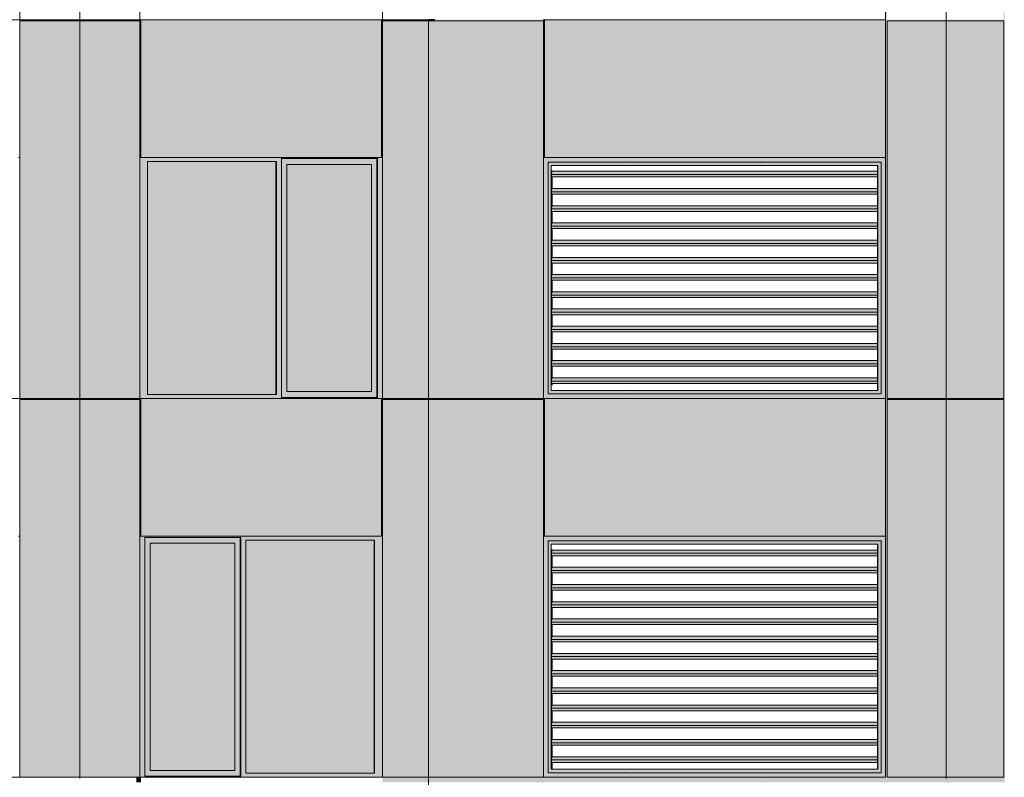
# Model space of a CAD drawing. Header units: millimetres. Extents: x 1036 to 193412, y -5275 to 5839817.
# Tile 65 of 104: x 73366 to 81946, y 61403 to 68003. Entities that reach past the tile are written whole.
import ezdxf

# ---------------------------------------------------------------- set-up
doc = ezdxf.new("R2010")
doc.units = ezdxf.units.MM
doc.layers.add('большой_dwg', color=7, linetype='Continuous', lineweight=9, true_color=0x767676)
doc.layers.add('Фасады_Рабочий Лист _2__3_АР-Стены_внешние__АР_Ном__пера__214', color=7, linetype='Continuous', lineweight=9, true_color=0xcccccc)
doc.layers.add('Фасады_Рабочий Лист _2__3_0', color=7, linetype='Continuous', lineweight=9)
doc.layers.add('Фасады_Рабочий Лист _2__3_0_Ном__пера__120', color=7, linetype='Continuous', lineweight=9)

# ---------------------------------------------------------------- blocks, each defined once
blk = doc.blocks.new('большой_dwg-21587658-Схема расположения расчетных фрагментов фасада корпуса 1')
at = {"layer": 'Фасады_Рабочий Лист _2__3_0', "true_color": 0xf9f9f9}
for points in [[(81949, 66803.3), (81949, 91058.3), (81940.5, 91058.3), (81940.5, 66803.3)], [(80911.3, 67993.8), (80917.3, 68003.8), (80924.7, 68003.8), (80924.7, 74593.8), (80911.3, 74593.8), (80911.3, 68003.3)], [(74053.7, 67993.3), (74381.9, 67993.3), (74381.9, 68003.3), (73889.8, 68003.3), (73889.8, 67993.3), (73900.4, 67993.3)], [(74412.2, 66803.3), (74412.2, 68003.3), (74381.9, 68003.3), (74381.9, 67993.3), (74412.2, 67993.3), (74412.2, 67386.4)], [(76519.8, 67993.3), (76979.7, 67993.8), (76979.7, 68003.3), (76519.8, 68003.3)], [(80911.3, 61403.3), (80924.7, 61403.3), (80924.7, 67993.8), (80911.3, 67993.8), (80911.3, 61970.9)], [(81429, 67993.8), (81429, 68003.8), (80917.3, 68003.8), (80917.3, 67993.8), (80924.7, 67993.8)], [(81429, 67993.8), (81940.4, 67993.8), (81940.4, 68003.8), (81429, 68003.8)], [(75599.1, 64738.3), (75599.1, 66768.3), (74481.4, 66768.3), (74481.4, 64738.3)], [(81949, 61403.3), (81949, 66803.3), (81940.4, 66803.3), (81940.4, 61403.3)], [(76430.4, 64763.3), (76430.4, 66743.3), (75693.8, 66743.3), (75693.8, 64763.3)], [(74053.7, 64693.3), (74381.9, 64693.3), (74381.9, 64703.3), (73889.8, 64703.3), (73889.8, 64693.3), (73900.4, 64693.3)], [(74412.2, 63503.3), (74412.2, 64703.3), (74381.9, 64703.3), (74381.9, 64693.3), (74412.2, 64693.3), (74412.2, 63776.1)], [(76519.8, 64693.3), (76979.7, 64693.8), (76979.7, 64703.3), (76519.8, 64703.3)], [(81429, 64693.8), (81429, 64703.8), (80924.7, 64703.8), (80924.7, 64693.8)], [(81942.5, 64693.8), (81940.4, 64703.8), (81429, 64703.8), (81429.3, 64693.8), (81940.4, 64693.8)], [(75239.7, 61463.3), (75239.7, 63443.3), (74503.1, 63443.3), (74503.1, 61463.3)], [(75336.6, 61438.3), (76454.4, 61438.3), (76454.4, 63468.3), (75336.6, 63468.3), (75336.6, 61970.9)], [(74381.9, 61358.3), (74422, 61358.3), (74422, 61403.3), (74381.9, 61403.3)], [(76527.3, 61358.3), (76979.7, 61358.3), (76979.7, 61403.3), (76527.3, 61401), (76527.3, 61380.1)], [(80911.3, 61358.3), (80911.3, 61403.3), (76979.7, 61403.3), (76979.7, 61358.3), (80871.6, 61358.3)], [(80911.3, 61358.3), (81949, 61358.3), (81949, 61403.3), (80911.3, 61403.3)]]:
    blk.add_hatch(color=7, dxfattribs=at).paths.add_polyline_path(points)
at = {"layer": 'Фасады_Рабочий Лист _2__3_0', "true_color": 0xf8f8f8}
for points in [[(73889.8, 67993.3), (73889.7, 68003.3), (73366.4, 68003.3), (73366.4, 67993.3), (73889.7, 67993.3)], [(77936.1, 67993.8), (77930.6, 68003.8), (76979.7, 68003.8), (76979.7, 67993.8), (77930.2, 67993.8)], [(73889.8, 64693.3), (73889.7, 64703.3), (73366.4, 64703.3), (73366.4, 64693.3), (73889.7, 64693.3)], [(77936.1, 64693.8), (77930.6, 64703.8), (76979.7, 64703.8), (76979.7, 64693.8), (77930.2, 64693.8)]]:
    blk.add_hatch(color=7, dxfattribs=at).paths.add_polyline_path(points)
at = {"layer": 'Фасады_Рабочий Лист _2__3_0', "true_color": 0xeeeeee}
for points in [[(74414.6, 66803.3), (74422, 66803.3), (74420.4, 68003.3), (74414.6, 68003.3), (74414.6, 67386.4)], [(76527.3, 67419.9), (76527.3, 68003.3), (76519.8, 68003.3), (76519.8, 67419.9)], [(76527.3, 66803.3), (76527.3, 67993.3), (76519.8, 67993.3), (76519.8, 66803.3)], [(74414.6, 63503.3), (74422, 63503.3), (74420.4, 64703.3), (74414.6, 64703.3), (74414.6, 63776.1)], [(76527.3, 64119.9), (76527.3, 64703.3), (76519.8, 64703.3), (76519.8, 64119.9)], [(76519.8, 63503.3), (76527.3, 63503.3), (76527.3, 64693.3), (76519.8, 64693.3), (76519.8, 63776.1)]]:
    blk.add_hatch(color=7, dxfattribs=at).paths.add_polyline_path(points)
at = {"layer": 'Фасады_Рабочий Лист _2__3_0', "true_color": 0xededed}
for points in [[(75599.1, 66768.3), (75647.4, 66768.3), (75647.4, 66793.3), (76482.8, 66793.3), (76482.8, 66768.3), (76527.3, 66768.3), (76527.3, 66803.3), (74412.2, 66803.3), (74412.2, 66768.3), (74481.4, 66768.3)], [(74481.4, 64738.3), (74481.4, 66768.3), (74412.2, 66768.3), (74412.2, 64738.3)], [(75602.9, 64738.3), (75647.4, 64738.3), (75647.4, 66768.3), (75602.9, 66768.3), (75602.9, 64763.3)], [(75647.4, 66743.3), (76479.1, 66743.3), (76479.1, 66793.3), (75647.4, 66793.3)], [(76527.3, 64738.3), (76527.3, 66768.3), (76482.8, 66768.3), (76482.8, 64738.3)], [(75647.4, 64763.3), (75693.1, 64763.3), (75693.1, 66743.3), (75647.4, 66740.4), (75647.4, 64766.2)], [(76430.4, 64763.3), (76479.1, 64763.3), (76479.1, 66743.3), (76430.4, 66743.3), (76430.4, 65581.3)], [(77998.8, 66654.8), (80840.6, 66654.8), (80840.6, 66683.1), (78002.2, 66683.1), (78000.9, 66672)], [(78001.3, 66633.6), (80840.6, 66633.6), (80840.6, 66654.8), (77998.8, 66654.8), (78000.9, 66637.5)], [(77998.8, 66504.8), (80840.6, 66504.8), (80840.6, 66533.1), (78002.2, 66533.1), (78000.9, 66522)], [(78001.3, 66483.6), (80840.6, 66483.6), (80840.6, 66504.8), (77998.8, 66504.8), (78000.9, 66487.5)], [(77998.8, 66354.8), (80840.6, 66354.8), (80840.6, 66383.1), (78002.2, 66383.1), (78000.9, 66372)], [(78001.3, 66333.6), (80840.6, 66333.6), (80840.6, 66354.8), (77998.8, 66354.8), (78000.9, 66337.5)], [(77998.8, 66204.8), (80840.6, 66204.8), (80840.6, 66233.1), (78002.2, 66233.1), (78000.9, 66222)], [(78001.3, 66183.6), (80840.6, 66183.6), (80840.6, 66204.8), (77998.8, 66204.8), (78000.9, 66187.5)], [(77998.8, 66054.8), (80840.6, 66054.8), (80840.6, 66083.1), (78002.2, 66083.1), (78000.9, 66072)], [(78001.3, 66033.6), (80840.6, 66033.6), (80840.6, 66054.8), (77998.8, 66054.8), (78000.9, 66037.5)], [(77998.8, 65904.8), (80840.6, 65904.8), (80840.6, 65933.1), (78002.2, 65933.1), (78000.9, 65922)], [(78001.3, 65883.6), (80840.6, 65883.6), (80840.6, 65904.8), (77998.8, 65904.8), (78000.9, 65887.5)], [(77998.8, 65754.8), (80840.6, 65754.8), (80840.6, 65783.1), (78002.2, 65783.1), (78000.9, 65772)], [(78001.3, 65733.6), (80840.6, 65733.6), (80840.6, 65754.8), (77998.8, 65754.8), (78000.9, 65737.5)], [(77998.8, 65604.8), (80840.6, 65604.8), (80840.6, 65633.1), (78002.2, 65633.1), (78000.9, 65622)], [(78001.3, 65583.6), (80840.6, 65583.6), (80840.6, 65604.8), (77998.8, 65604.8), (78000.9, 65587.5)], [(77998.8, 65454.8), (80840.6, 65454.8), (80840.6, 65483.1), (78002.2, 65483.1), (78000.9, 65472)], [(78001.3, 65433.6), (80840.6, 65433.6), (80840.6, 65454.8), (77998.8, 65454.8), (78000.9, 65437.5)], [(77998.8, 65304.8), (80840.6, 65304.8), (80840.6, 65333.1), (78002.2, 65333.1), (78000.9, 65322)], [(78001.3, 65283.6), (80840.6, 65283.6), (80840.6, 65304.8), (77998.8, 65304.8), (78000.9, 65287.5)], [(77998.8, 65154.8), (80840.6, 65154.8), (80840.6, 65183.1), (78002.2, 65183.1), (78000.9, 65172)], [(78001.3, 65133.6), (80840.6, 65133.6), (80840.6, 65154.8), (77998.8, 65154.8), (78000.9, 65137.5)], [(77998.8, 65004.8), (80840.6, 65004.8), (80840.6, 65033.1), (78002.2, 65033.1), (78000.9, 65022)], [(78001.3, 64983.6), (80840.6, 64983.6), (80840.6, 65004.8), (77998.8, 65004.8), (78000.9, 64987.5)], [(77998.8, 64854.8), (80840.6, 64854.8), (80840.6, 64883.1), (78002.2, 64883.1), (78000.9, 64872)], [(78001.3, 64833.6), (80840.6, 64833.6), (80840.6, 64854.8), (77998.8, 64854.8), (78000.9, 64837.5)], [(75693.1, 64703.3), (76527.3, 64703.3), (76527.3, 64738.3), (76482.8, 64738.3), (76479.1, 64713.3), (75647.4, 64713.3), (75647.4, 64738.3), (74412.2, 64738.3), (74414.6, 64703.3), (75647.4, 64703.3)], [(75693.8, 64713.3), (76479.1, 64713.3), (76479.1, 64763.3), (75647.4, 64763.3), (75647.4, 64713.3)], [(74412.2, 63468.3), (74456.7, 63468.3), (74456.7, 63493.3), (75292.1, 63493.3), (75292.1, 63468.3), (76527.3, 63468.3), (76527.3, 63503.3), (74412.2, 63503.3), (74412.2, 63493.3)], [(74502.4, 63443.3), (75288.4, 63443.3), (75288.4, 63493.3), (74456.7, 63493.3), (74456.7, 63443.3)], [(74456.7, 61438.3), (74456.7, 63468.3), (74412.2, 63468.3), (74412.2, 61438.3)], [(74456.7, 61463.3), (74502.4, 61463.3), (74502.4, 63443.3), (74456.7, 63443.3), (74456.7, 61970.9)], [(75239.7, 61463.3), (75288.4, 61463.3), (75288.4, 63443.3), (75239.7, 63443.3), (75239.7, 61970.9)], [(75336.6, 61438.3), (75336.6, 63468.3), (75292.1, 63468.3), (75292.1, 61438.3)], [(76527.3, 61438.3), (76527.3, 63468.3), (76458.1, 63468.3), (76458.1, 61438.3)], [(77998.8, 63354.8), (80840.6, 63354.8), (80840.6, 63383.1), (78002.2, 63383.1), (78000.9, 63372)], [(78001.3, 63333.6), (80840.6, 63333.6), (80840.6, 63354.8), (77998.8, 63354.8), (78000.9, 63337.5)], [(77998.8, 63204.8), (80840.6, 63204.8), (80840.6, 63233.1), (78002.2, 63233.1), (78000.9, 63222)], [(78001.3, 63183.6), (80840.6, 63183.6), (80840.6, 63204.8), (77998.8, 63204.8), (78000.9, 63187.5)], [(77998.8, 63054.8), (80840.6, 63054.8), (80840.6, 63083.1), (78002.2, 63083.1), (78000.9, 63072)], [(78001.3, 63033.6), (80840.6, 63033.6), (80840.6, 63054.8), (77998.8, 63054.8), (78000.9, 63037.5)], [(77998.8, 62904.8), (80840.6, 62904.8), (80840.6, 62933.1), (78002.2, 62933.1), (78000.9, 62922)], [(78001.3, 62883.6), (80840.6, 62883.6), (80840.6, 62904.8), (77998.8, 62904.8), (78000.9, 62887.5)], [(77998.8, 62754.8), (80840.6, 62754.8), (80840.6, 62783.1), (78002.2, 62783.1), (78000.9, 62772)], [(78001.3, 62733.6), (80840.6, 62733.6), (80840.6, 62754.8), (77998.8, 62754.8), (78000.9, 62737.5)], [(77998.8, 62604.8), (80840.6, 62604.8), (80840.6, 62633.1), (78002.2, 62633.1), (78000.9, 62622)], [(78001.3, 62583.6), (80840.6, 62583.6), (80840.6, 62604.8), (77998.8, 62604.8), (78000.9, 62587.5)], [(77998.8, 62454.8), (80840.6, 62454.8), (80840.6, 62483.1), (78002.2, 62483.1), (78000.9, 62472)], [(78001.3, 62433.6), (80840.6, 62433.6), (80840.6, 62454.8), (77998.8, 62454.8), (78000.9, 62437.5)], [(77998.8, 62304.8), (80840.6, 62304.8), (80840.6, 62333.1), (78002.2, 62333.1), (78000.9, 62322)], [(78001.3, 62283.6), (80840.6, 62283.6), (80840.6, 62304.8), (77998.8, 62304.8), (78000.9, 62287.5)], [(77998.8, 62154.8), (80840.6, 62154.8), (80840.6, 62183.1), (78002.2, 62183.1), (78000.9, 62172)], [(78001.3, 62133.6), (80840.6, 62133.6), (80840.6, 62154.8), (77998.8, 62154.8), (78000.9, 62137.5)], [(77998.8, 62004.8), (80840.6, 62004.8), (80840.6, 62033.1), (78002.2, 62033.1), (78000.9, 62022)], [(78001.3, 61983.6), (80840.6, 61983.6), (80840.6, 62004.8), (77998.8, 62004.8), (78000.9, 61987.5)], [(77998.8, 61854.8), (80840.6, 61854.8), (80840.6, 61883.1), (78002.2, 61883.1), (78000.9, 61872)], [(78001.3, 61833.6), (80840.6, 61833.6), (80840.6, 61854.8), (77998.8, 61854.8), (78000.9, 61837.5)], [(77998.8, 61704.8), (80840.6, 61704.8), (80840.6, 61733.1), (78002.2, 61733.1), (78000.9, 61722)], [(78001.3, 61683.6), (80840.6, 61683.6), (80840.6, 61704.8), (77998.8, 61704.8), (78000.9, 61687.5)], [(77998.8, 61554.8), (80840.6, 61554.8), (80840.6, 61583.1), (78002.2, 61583.1), (78000.9, 61572)], [(78001.3, 61533.6), (80840.6, 61533.6), (80840.6, 61554.8), (77998.8, 61554.8), (78000.9, 61537.5)], [(75239, 61403.3), (76527.3, 61403.3), (76527.3, 61438.3), (75292.1, 61438.3), (75288.4, 61413.3), (74456.7, 61413.3), (74456.7, 61438.3), (74412.2, 61438.3), (74412.2, 61403.3), (74456.7, 61403.3)], [(75288.4, 61413.3), (75288.4, 61463.3), (74456.7, 61463.3), (74456.7, 61413.3), (75239.7, 61413.3)]]:
    blk.add_hatch(color=7, dxfattribs=at).paths.add_polyline_path(points)
at = {"layer": 'Фасады_Рабочий Лист _2__3_0', "true_color": 0xe6e6e4}
for points in [[(77971.1, 66763.3), (78681.7, 66763.3), (78681.7, 66803.3), (77930.2, 66803.3), (77969.9, 66763.3)], [(77930.2, 64703.3), (77969.9, 64743.3), (77969.9, 66763.3), (77930.2, 66803.3), (77930.2, 64743.3)], [(78682.9, 66733.3), (78681.7, 66763.3), (77971.1, 66763.3), (78000.9, 66733.3), (78681.7, 66733.3)], [(77971.1, 64743.3), (78000.9, 64773.3), (78000.9, 66733.3), (77971.1, 66763.3), (77971.1, 64773.3)], [(78682.9, 66763.3), (79873, 66763.3), (79873, 66803.3), (78681.7, 66803.3), (78681.7, 66763.3)], [(79874.2, 66733.3), (79873, 66763.3), (78682.9, 66763.3), (78682.9, 66733.3), (79873, 66733.3)], [(79873, 66763.3), (80871.6, 66763.3), (80911.3, 66803.3), (79873, 66803.3)], [(80843, 66733.3), (80871.6, 66762.1), (79874.2, 66762.1), (79874.2, 66733.3), (80254, 66733.3)], [(80871.6, 64744.5), (80871.6, 66762.1), (80843, 66733.3), (80843, 64773.3)], [(80911.3, 64703.3), (80911.3, 66803.3), (80871.6, 66762.1), (80871.6, 64743.3)], [(78681.7, 64703.3), (78681.7, 64743.3), (77969.9, 64743.3), (77930.2, 64703.3)], [(77971.1, 64743.3), (78682.9, 64743.3), (78681.7, 64773.3), (78000.9, 64773.3)], [(79873, 64703.3), (79873, 64743.3), (78681.7, 64743.3), (78682.9, 64703.3)], [(79874.2, 64743.3), (79873, 64773.3), (78682.9, 64773.3), (78682.9, 64743.3), (79873, 64743.3)], [(80911.3, 64703.3), (80871.6, 64743.3), (79873, 64743.3), (79874.2, 64703.3), (80871.6, 64703.3)], [(80843, 64743.3), (80870.5, 64744.5), (80841.8, 64773.3), (79874.2, 64773.3), (79874.2, 64743.3), (80254, 64743.3)], [(78681.7, 63463.3), (78681.7, 63503.3), (77930.2, 63503.3), (77971.1, 63463.3), (78665.6, 63463.3)], [(77930.2, 61403.3), (77969.9, 61443.3), (77969.9, 63463.3), (77930.2, 63503.3), (77930.2, 61443.3)], [(79873, 63463.3), (79873, 63503.3), (78681.7, 63503.3), (78682.9, 63463.3)], [(79873, 63463.3), (80871.6, 63463.3), (80911.3, 63503.3), (79873, 63503.3)], [(80911.3, 61403.3), (80911.3, 63503.3), (80871.6, 63462.1), (80871.6, 61443.3)], [(78681.7, 63433.3), (78682.9, 63433.3), (78681.7, 63463.3), (77971.1, 63463.3), (78000.9, 63433.3), (78665.6, 63433.3)], [(77971.1, 61443.3), (78000.9, 61473.3), (78000.9, 63433.3), (77971.1, 63463.3), (77971.1, 61473.3)], [(79874.2, 63433.3), (79873, 63463.3), (78682.9, 63463.3), (78682.9, 63433.3), (79873, 63433.3)], [(80843, 63433.3), (80871.6, 63462.1), (79874.2, 63462.1), (79874.2, 63433.3), (80254, 63433.3)], [(80871.6, 61444.5), (80871.6, 63462.1), (80843, 63433.3), (80843, 61473.3)], [(78681.7, 61403.3), (78681.7, 61443.3), (77969.9, 61443.3), (77930.2, 61403.3)], [(77971.1, 61443.3), (78682.9, 61443.3), (78681.7, 61473.3), (78000.9, 61473.3)], [(79873, 61403.3), (79873, 61443.3), (78681.7, 61443.3), (78682.9, 61403.3)], [(79873, 61443.3), (79874.2, 61443.3), (79873, 61473.3), (78682.9, 61473.3), (78682.9, 61443.3)], [(80911.3, 61403.3), (80871.6, 61443.3), (79873, 61443.3), (79874.2, 61403.3), (80871.6, 61403.3)], [(80843, 61443.3), (80870.5, 61444.5), (80841.8, 61473.3), (79874.2, 61473.3), (79874.2, 61443.3), (80254, 61443.3)]]:
    blk.add_hatch(color=254, dxfattribs=at).paths.add_polyline_path(points)
at = {"layer": 'Фасады_Рабочий Лист _2__3_0', "true_color": 0xededed}
h = blk.add_hatch(color=7, dxfattribs=at)
h.paths.add_polyline_path([(77998.5, 64818.3), (78005.1, 64833.6), (77998.8, 64854.8), (77998.6, 64833.6)])
h.paths.add_polyline_path([(77998.8, 64854.8), (78002.2, 64883.1), (78000.9, 64997.8), (77999.1, 64983.6), (77998.9, 64883.1)])
h.paths.add_polyline_path([(77999.1, 65007.6), (78002.2, 65033.1), (78000.9, 65147.8), (77999.6, 65133.6), (77999.2, 65033.1)])
h.paths.add_polyline_path([(77999.7, 65162.2), (78002.2, 65183.1), (77999.8, 65183.1)])
h.paths.add_polyline_path([(78000.2, 65316.7), (78002.2, 65333.1), (78000.3, 65333.1)])
h.paths.add_polyline_path([(78000.8, 65471.2), (78002.2, 65483.1), (78000.8, 65483.1)])
h.paths.add_polyline_path([(78004.9, 66634.2), (78000.9, 66665.9), (78000.9, 66647.8)])
h = blk.add_hatch(color=7, dxfattribs=at)
h.paths.add_polyline_path([(77998.5, 61473.3), (78000.9, 61547.8), (77998.8, 61554.8), (77998.7, 61533.6)])
h.paths.add_polyline_path([(77998.8, 61554.8), (78002.2, 61583.1), (78000.9, 61697.8), (77999.2, 61683.6), (77998.9, 61583.1)])
h.paths.add_polyline_path([(77999.3, 61708.8), (78002.2, 61733.1), (77999.4, 61733.1)])
h.paths.add_polyline_path([(77999.8, 61863.2), (78002.2, 61883.1), (77999.9, 61883.1)])
h.paths.add_polyline_path([(78000.3, 62017.7), (78002.2, 62033.1), (78000.4, 62033.1)])
h.paths.add_polyline_path([(78000.9, 62172.1), (78002.2, 62183.1), (78000.9, 62183.1)])
h.paths.add_polyline_path([(78004.9, 63334.2), (78000.9, 63365.9), (78000.9, 63347.8)])
at = {"layer": 'Фасады_Рабочий Лист _2__3_АР-Стены_внешние__АР_Ном__пера__214', "true_color": 0xf9f9f9}
for points in [[(73366.4, 64703.3), (73889.7, 64703.3), (73889.7, 67993.3), (73366.4, 67993.3), (73366.4, 65581.3)], [(73889.7, 64703.3), (74053.7, 64703.3), (74053.7, 67993.3), (73889.7, 67993.3), (73889.7, 65581.3)], [(74053.7, 64703.3), (74412.2, 64703.3), (74412.2, 67993.3), (74053.7, 67993.3), (74053.7, 65581.3)], [(76518.1, 66803.3), (76518.1, 68003.3), (74422, 68003.3), (74422, 66803.3)], [(76527.3, 64703.3), (76929.7, 64703.8), (76929.7, 67993.3), (76527.3, 67993.3), (76527.3, 64703.8)], [(76929.7, 64703.8), (76979.7, 64703.8), (76979.7, 67993.3), (76929.7, 67993.3), (76929.7, 65581.3)], [(77077.2, 64703.8), (77930.2, 64703.8), (77930.2, 67993.8), (76979.7, 67993.3), (76979.7, 64703.8)], [(80254, 66803.3), (80911.3, 66803.3), (80911.3, 68003.3), (77940.1, 68003.3), (77940.1, 66803.3), (79873, 66803.3)], [(80924.7, 64703.8), (81429.3, 64703.8), (81429, 67993.8), (80924.7, 67993.8), (80924.7, 65581.3)], [(81628.3, 64703.8), (81628.3, 67993.8), (81429.3, 67993.8), (81429.3, 64703.8)], [(81628.3, 64703.8), (81940.4, 64703.8), (81940.4, 67993.8), (81628.3, 67993.8), (81628.3, 65581.3)], [(73366.4, 61403.3), (73889.7, 61403.3), (73889.7, 64693.3), (73366.4, 64693.3), (73366.4, 61970.9)], [(73889.7, 61403.3), (74053.7, 61403.3), (74053.7, 64693.3), (73889.7, 64693.3), (73889.7, 61970.9)], [(74053.7, 61403.3), (74412.2, 61403.3), (74412.2, 64693.3), (74053.7, 64693.3), (74053.7, 61970.9)], [(76518.1, 63503.3), (76518.1, 64703.3), (74422, 64703.3), (74422, 63503.3)], [(76527.3, 61403.3), (76929.7, 61403.3), (76929.7, 64693.3), (76527.3, 64693.3), (76527.3, 61970.9)], [(76929.7, 61403.3), (76979.7, 61403.3), (76979.7, 64693.3), (76929.7, 64693.3), (76929.7, 61970.9)], [(76979.7, 61403.3), (77930.2, 61403.3), (77930.2, 64693.8), (76979.7, 64693.3), (76979.7, 61970.9)], [(78665.6, 63503.3), (80911.3, 63503.3), (80911.3, 64703.3), (77940.1, 64703.3), (77940.1, 63503.3), (77969.9, 63503.3)], [(80924.7, 61403.3), (81429.3, 61403.3), (81429, 64693.8), (80924.7, 64693.8), (80924.7, 61970.9)], [(81628.3, 61403.3), (81628.3, 64693.8), (81429.3, 64693.8), (81429.3, 61403.3)], [(81940.4, 61403.3), (81940.4, 64693.8), (81628.3, 64693.8), (81628.3, 61403.3)]]:
    blk.add_hatch(color=7, dxfattribs=at).paths.add_polyline_path(points)
at = {"layer": 'Фасады_Рабочий Лист _2__3_0_Ном__пера__120', "color": 253, "true_color": 0xaaaaaa}
for p, q in [((73889.7, 68003.3), (73889.7, 71293.3)), ((73889.8, 67993.3), (73889.8, 68003.3)), ((74422, 68003.3), (74422, 66803.3)), ((76518.1, 68003.3), (76518.1, 66803.3)), ((76979.7, 68003.3), (76979.7, 67993.8)), ((75599.1, 66768.3), (75599.1, 64738.3)), ((77971.1, 66763.3), (77971.1, 64743.3)), ((77998.5, 64818.3), (77998.5, 66688.3)), ((78005.1, 66683.1), (78005.1, 66688.3)), ((78005.1, 66533.1), (78005.1, 66633.6)), ((78005.1, 66383.1), (78005.1, 66483.6)), ((78005.1, 66233.1), (78005.1, 66333.6)), ((78005.1, 66083.1), (78005.1, 66183.6)), ((78005.1, 65933.1), (78005.1, 66033.6)), ((78005.1, 65783.1), (78005.1, 65883.6)), ((78005.1, 65633.1), (78005.1, 65733.6)), ((78005.1, 65483.1), (78005.1, 65583.6)), ((78005.1, 65333.1), (78005.1, 65433.6)), ((78005.1, 65183.1), (78005.1, 65283.6)), ((78005.1, 65033.1), (78005.1, 65133.6)), ((78005.1, 64883.1), (78005.1, 64983.6)), ((78005.1, 64818.3), (78005.1, 64833.6)), ((73889.8, 64693.3), (73889.8, 64703.3)), ((74422, 64703.3), (74422, 63503.3)), ((76518.1, 64703.3), (76518.1, 63503.3)), ((76979.7, 64703.3), (76979.7, 64693.8)), ((77930.2, 61403.3), (77930.2, 63503.3)), ((76454.4, 61438.3), (76454.4, 63468.3)), ((77971.1, 63463.3), (77971.1, 61443.3)), ((77998.5, 61518.3), (77998.5, 63388.3)), ((78005.1, 63383.1), (78005.1, 63388.3)), ((78005.1, 63233.1), (78005.1, 63333.6)), ((78005.1, 63083.1), (78005.1, 63183.6)), ((78005.1, 62933.1), (78005.1, 63033.6)), ((78005.1, 62783.1), (78005.1, 62883.6)), ((78005.1, 62633.1), (78005.1, 62733.6)), ((78005.1, 62483.1), (78005.1, 62583.6)), ((78005.1, 62333.1), (78005.1, 62433.6)), ((78005.1, 62183.1), (78005.1, 62283.6)), ((78005.1, 62033.1), (78005.1, 62133.6)), ((78005.1, 61883.1), (78005.1, 61983.6)), ((78005.1, 61733.1), (78005.1, 61833.6)), ((78005.1, 61583.1), (78005.1, 61683.6)), ((78005.1, 61473.3), (78005.1, 61533.6)), ((73889.8, 61393.3), (73889.8, 61403.3)), ((77940.1, 61403.3), (80901.6, 61403.3))]:
    blk.add_line(p, q, dxfattribs=at)
at = {"layer": 'Фасады_Рабочий Лист _2__3_0_Ном__пера__120', "color": 253, "true_color": 0xaaaaaa, "flags": 128}
for points in [[(81440.3, 91103.8), (81440.3, 91093.8), (81440.3, 87803.8), (81440.3, 87793.8), (81440.3, 84503.8), (81440.3, 84493.8), (81440.3, 81203.8), (81440.3, 81193.8), (81440.3, 77903.8), (81440.3, 77893.8), (81440.3, 74603.8), (81440.3, 74593.8), (81440.3, 71303.8), (81440.3, 71293.8), (81440.3, 68003.8), (81440.3, 67993.8), (81440.3, 64703.8), (81440.3, 64693.8), (81440.3, 61403.8), (81440.3, 61393.8)], [(73355.9, 70103.3), (73366.4, 70103.3), (73366.4, 70068.3), (73366.4, 68038.3), (73366.4, 68003.3), (71014.5, 68003.3), (71014.5, 68038.3), (71014.5, 70068.3), (71014.5, 70103.3), (71024.3, 70103.3), (73355.8, 70103.3), (73355.8, 71258.3), (71022.3, 71258.3), (71022.3, 70103.3)], [(76527.3, 70068.3), (76527.3, 70103.3), (74412.2, 70103.3), (74412.2, 70068.3), (74412.2, 68038.3), (74412.2, 68003.3), (76527.3, 68003.3), (76527.3, 68038.3), (76527.3, 70068.3)], [(77940.1, 70103.3), (80901.6, 70103.3), (80911.3, 70103.3), (80911.3, 68003.3)], [(74412.2, 68003.3), (74053.7, 68003.3), (73889.7, 68003.3), (73366.4, 68003.3)], [(73889.7, 67993.3), (73366.4, 67993.3), (73366.4, 66803.3)], [(74412.2, 66803.3), (74412.2, 67993.3), (74053.7, 67993.3), (73889.7, 67993.3), (73889.7, 64703.3)], [(76929.7, 68003.3), (76979.7, 68003.3), (76979.7, 68003.8), (76929.7, 68003.8), (76929.7, 68003.3), (76527.3, 68003.3), (76519.8, 68003.3)], [(76527.3, 67993.3), (76519.8, 67993.3), (76519.8, 66803.3)], [(76929.7, 64703.8), (76929.7, 67993.3), (76527.3, 67993.3), (76527.3, 66803.3)], [(76929.7, 67993.3), (76929.7, 67993.8), (77930.2, 67993.8), (77930.2, 66803.3), (77940.1, 66803.3), (78681.7, 66803.3), (79873, 66803.3), (80901.6, 66803.3)], [(77930.2, 68003.8), (77936.1, 68003.8), (77936.2, 68003.3), (77936.2, 66803.3), (77936.2, 67993.8), (77930.2, 67993.8)], [(77930.2, 68003.3), (78681.7, 68003.3), (79873, 68003.3), (80911.3, 68003.3), (80911.3, 66803.3), (80911.3, 64703.3)], [(80911.3, 66803.3), (80901.6, 66803.3), (77940.1, 66803.3), (77940.1, 68003.3), (80901.6, 68003.3)], [(81940.4, 64703.8), (81628.3, 64703.8), (81429.3, 64703.8), (80924.7, 64703.8), (80924.7, 67993.8), (81429.3, 67993.8), (81628.3, 67993.8), (81940.4, 67993.8), (81940.4, 64703.8)], [(73355.9, 66803.3), (73366.4, 66803.3), (73366.4, 66768.3), (73366.4, 64738.3), (73366.4, 64703.3), (71014.5, 64703.3), (71014.5, 64738.3), (71014.5, 66768.3), (71014.5, 66803.3), (71024.3, 66803.3)], [(75602.9, 64738.3), (75602.9, 66768.3), (74481.4, 66768.3), (74481.4, 64738.3), (75602.9, 64738.3)], [(76482.8, 64713.3), (76482.8, 64738.3), (76482.8, 66768.3), (76482.8, 66793.3), (75647.4, 66793.3), (75647.4, 66768.3), (75647.4, 64738.3), (75647.4, 64713.3), (76482.8, 64713.3)], [(76479.1, 66793.3), (76479.1, 66743.3), (76479.1, 64763.3), (76479.1, 64713.3)], [(76979.7, 64703.8), (77930.2, 64703.8), (77930.2, 64703.3), (77930.2, 66803.3)], [(78681.7, 64743.3), (79873, 64743.3), (80871.6, 64743.3), (80871.6, 66763.3), (79873, 66763.3), (78681.7, 66763.3), (77969.9, 66763.3), (77969.9, 64743.3), (78681.7, 64743.3)], [(75693.8, 66743.3), (75693.1, 66743.3), (75693.1, 64763.3), (75693.8, 64763.3)], [(76430.4, 64763.3), (75693.8, 64763.3), (75693.8, 66743.3), (76430.4, 66743.3), (76430.4, 64763.3)], [(80840.6, 64773.3), (77998.5, 64773.3), (77998.5, 66733.3), (80840.6, 66733.3), (80840.6, 64773.3), (80843, 64773.3), (80843, 66733.3), (79874.2, 66733.3), (78682.9, 66733.3)], [(80840.6, 66683.1), (78002.2, 66683.1), (77998.8, 66654.8), (80840.6, 66654.8)], [(80840.6, 66633.6), (78001.3, 66633.6), (77998.8, 66654.8)], [(80840.6, 66533.1), (78002.2, 66533.1), (77998.8, 66504.8), (80840.6, 66504.8)], [(80840.6, 66483.6), (78001.3, 66483.6), (77998.8, 66504.8)], [(80840.6, 66383.1), (78002.2, 66383.1), (77998.8, 66354.8), (80840.6, 66354.8)], [(80840.6, 66333.6), (78001.3, 66333.6), (77998.8, 66354.8)], [(80840.6, 66233.1), (78002.2, 66233.1), (77998.8, 66204.8), (80840.6, 66204.8)], [(80840.6, 66183.6), (78001.3, 66183.6), (77998.8, 66204.8)], [(80840.6, 66083.1), (78002.2, 66083.1), (77998.8, 66054.8), (80840.6, 66054.8)], [(80840.6, 66033.6), (78001.3, 66033.6), (77998.8, 66054.8)], [(80840.6, 65933.1), (78002.2, 65933.1), (77998.8, 65904.8), (80840.6, 65904.8)], [(80840.6, 65883.6), (78001.3, 65883.6), (77998.8, 65904.8)], [(80840.6, 65783.1), (78002.2, 65783.1), (77998.8, 65754.8), (80840.6, 65754.8)], [(80840.6, 65733.6), (78001.3, 65733.6), (77998.8, 65754.8)], [(80840.6, 65633.1), (78002.2, 65633.1), (77998.8, 65604.8), (80840.6, 65604.8)], [(80840.6, 65583.6), (78001.3, 65583.6), (77998.8, 65604.8)], [(80840.6, 65483.1), (78002.2, 65483.1), (77998.8, 65454.8), (80840.6, 65454.8)], [(80840.6, 65433.6), (78001.3, 65433.6), (77998.8, 65454.8)], [(80840.6, 65333.1), (78002.2, 65333.1), (77998.8, 65304.8), (80840.6, 65304.8)], [(80840.6, 65283.6), (78001.3, 65283.6), (77998.8, 65304.8)], [(80840.6, 65183.1), (78002.2, 65183.1), (77998.8, 65154.8), (80840.6, 65154.8)], [(80840.6, 65133.6), (78001.3, 65133.6), (77998.8, 65154.8)], [(80840.6, 65033.1), (78002.2, 65033.1), (77998.8, 65004.8), (80840.6, 65004.8)], [(80840.6, 64983.6), (78001.3, 64983.6), (77998.8, 65004.8)], [(80840.6, 64883.1), (78002.2, 64883.1), (77998.8, 64854.8), (80840.6, 64854.8)], [(80840.6, 64833.6), (78001.3, 64833.6), (77998.8, 64854.8)], [(74412.2, 64703.3), (74053.7, 64703.3), (73889.7, 64703.3), (73366.4, 64703.3)], [(73889.7, 64693.3), (73366.4, 64693.3), (73366.4, 63503.3)], [(74412.2, 63503.3), (74412.2, 64693.3), (74053.7, 64693.3), (73889.7, 64693.3), (73889.7, 61403.3)], [(76929.7, 64703.3), (76979.7, 64703.3), (76979.7, 64703.8), (76929.7, 64703.8), (76929.7, 64703.3), (76527.3, 64703.3), (76519.8, 64703.3)], [(76527.3, 64693.3), (76519.8, 64693.3), (76519.8, 63503.3)], [(76929.7, 61403.3), (76979.7, 61403.3), (76929.7, 61403.3), (76929.7, 61403.8), (76929.7, 64693.3), (76527.3, 64693.3), (76527.3, 63503.3)], [(76929.7, 64693.3), (76929.7, 64693.8), (77930.2, 64693.8), (77930.2, 63503.3), (77940.1, 63503.3), (78681.7, 63503.3), (79873, 63503.3), (80901.6, 63503.3)], [(77930.2, 64703.8), (77936.1, 64703.8), (77936.2, 64703.3), (77936.2, 63503.3), (77936.2, 64693.8), (77930.2, 64693.8)], [(77930.2, 64703.3), (78681.7, 64703.3), (79873, 64703.3), (80911.3, 64703.3), (80911.3, 63503.3), (80911.3, 61403.3), (79873, 61403.3), (78681.7, 61403.3), (77930.2, 61403.3)], [(80911.3, 63503.3), (80901.6, 63503.3), (77940.1, 63503.3), (77940.1, 64703.3), (80901.6, 64703.3)], [(81940.4, 61403.3), (81628.3, 61403.3), (81429.3, 61403.3), (80924.7, 61403.3), (80924.7, 64693.8), (81429.3, 64693.8), (81628.3, 64693.8), (81940.4, 64693.8), (81940.4, 61403.3)], [(71024.3, 63503.3), (71014.5, 63503.3), (71014.5, 63468.3), (71014.5, 61438.3), (71014.5, 61403.3), (73366.4, 61403.3), (73366.4, 61438.3), (73366.4, 63468.3), (73366.4, 63503.3), (73355.9, 63503.3)], [(76527.3, 63468.3), (76527.3, 63503.3), (74412.2, 63503.3), (74412.2, 63468.3), (74412.2, 61438.3), (74412.2, 61403.3), (76527.3, 61403.3), (76527.3, 61438.3), (76527.3, 63468.3)], [(74456.7, 61413.3), (74456.7, 61438.3), (74456.7, 63468.3), (74456.7, 63493.3), (75292.1, 63493.3), (75292.1, 63468.3), (75292.1, 61438.3), (75292.1, 61413.3), (74456.7, 61413.3)], [(75288.4, 61413.3), (75288.4, 61463.3), (75288.4, 63443.3), (75288.4, 63493.3)], [(74502.4, 61463.3), (74503.1, 61463.3), (75239.7, 61463.3), (75239.7, 63443.3), (74503.1, 63443.3), (74503.1, 61463.3), (74503.1, 63443.3)], [(76458.1, 61438.3), (75336.6, 61438.3), (75336.6, 63468.3), (76458.1, 63468.3), (76458.1, 61438.3)], [(78681.7, 61443.3), (79873, 61443.3), (80871.6, 61443.3), (80871.6, 63463.3), (79873, 63463.3), (78681.7, 63463.3), (77969.9, 63463.3), (77969.9, 61443.3), (78681.7, 61443.3)], [(80840.6, 61473.3), (77998.5, 61473.3), (77998.5, 63433.3), (80840.6, 63433.3), (80840.6, 61473.3), (80843, 61473.3), (80843, 63433.3), (79874.2, 63433.3), (78682.9, 63433.3)], [(80840.6, 63383.1), (78002.2, 63383.1), (77998.8, 63354.8), (80840.6, 63354.8)], [(80840.6, 63333.6), (78001.3, 63333.6), (77998.8, 63354.8)], [(80840.6, 63233.1), (78002.2, 63233.1), (77998.8, 63204.8), (80840.6, 63204.8)], [(80840.6, 63183.6), (78001.3, 63183.6), (77998.8, 63204.8)], [(80840.6, 63083.1), (78002.2, 63083.1), (77998.8, 63054.8), (80840.6, 63054.8)], [(80840.6, 63033.6), (78001.3, 63033.6), (77998.8, 63054.8)], [(80840.6, 62933.1), (78002.2, 62933.1), (77998.8, 62904.8), (80840.6, 62904.8)], [(80840.6, 62883.6), (78001.3, 62883.6), (77998.8, 62904.8)], [(80840.6, 62783.1), (78002.2, 62783.1), (77998.8, 62754.8), (80840.6, 62754.8)], [(80840.6, 62733.6), (78001.3, 62733.6), (77998.8, 62754.8)], [(80840.6, 62633.1), (78002.2, 62633.1), (77998.8, 62604.8), (80840.6, 62604.8)], [(80840.6, 62583.6), (78001.3, 62583.6), (77998.8, 62604.8)], [(80840.6, 62483.1), (78002.2, 62483.1), (77998.8, 62454.8), (80840.6, 62454.8)], [(80840.6, 62433.6), (78001.3, 62433.6), (77998.8, 62454.8)], [(80840.6, 62333.1), (78002.2, 62333.1), (77998.8, 62304.8), (80840.6, 62304.8)], [(80840.6, 62283.6), (78001.3, 62283.6), (77998.8, 62304.8)], [(80840.6, 62183.1), (78002.2, 62183.1), (77998.8, 62154.8), (80840.6, 62154.8)], [(80840.6, 62133.6), (78001.3, 62133.6), (77998.8, 62154.8)], [(80840.6, 62033.1), (78002.2, 62033.1), (77998.8, 62004.8), (80840.6, 62004.8)], [(80840.6, 61983.6), (78001.3, 61983.6), (77998.8, 62004.8)], [(80840.6, 61883.1), (78002.2, 61883.1), (77998.8, 61854.8), (80840.6, 61854.8)], [(80840.6, 61833.6), (78001.3, 61833.6), (77998.8, 61854.8)], [(80840.6, 61733.1), (78002.2, 61733.1), (77998.8, 61704.8), (80840.6, 61704.8)], [(80840.6, 61683.6), (78001.3, 61683.6), (77998.8, 61704.8)], [(80840.6, 61583.1), (78002.2, 61583.1), (77998.8, 61554.8), (80840.6, 61554.8)], [(80840.6, 61533.6), (78001.3, 61533.6), (77998.8, 61554.8)], [(74412.2, 61403.3), (74053.7, 61403.3), (73889.7, 61403.3), (73366.4, 61403.3)], [(76519.8, 61403.3), (76527.3, 61403.3), (76929.7, 61403.3), (76929.7, 58103.3)], [(76979.7, 61403.3), (77930.2, 61403.3), (77930.2, 61403.8), (77936.1, 61403.8), (77936.2, 61403.3)]]:
    blk.add_lwpolyline(points, dxfattribs=at)
blk.add_lwpolyline([(76527.3, 66768.3), (76527.3, 64738.3), (76527.3, 64703.3), (74412.2, 64703.3), (74412.2, 64738.3), (74412.2, 66768.3), (74412.2, 66803.3), (76527.3, 66803.3)], close=True, dxfattribs=at)

msp = doc.modelspace()

# ---------------------------------------------------------------- block references
at = {"layer": 'большой_dwg', "color": 253, "true_color": 0xaaaaaa}
msp.add_blockref('большой_dwg-21587658-Схема расположения расчетных фрагментов фасада корпуса 1', (0, 0), dxfattribs=at)

doc.saveas('drawing.dxf')
